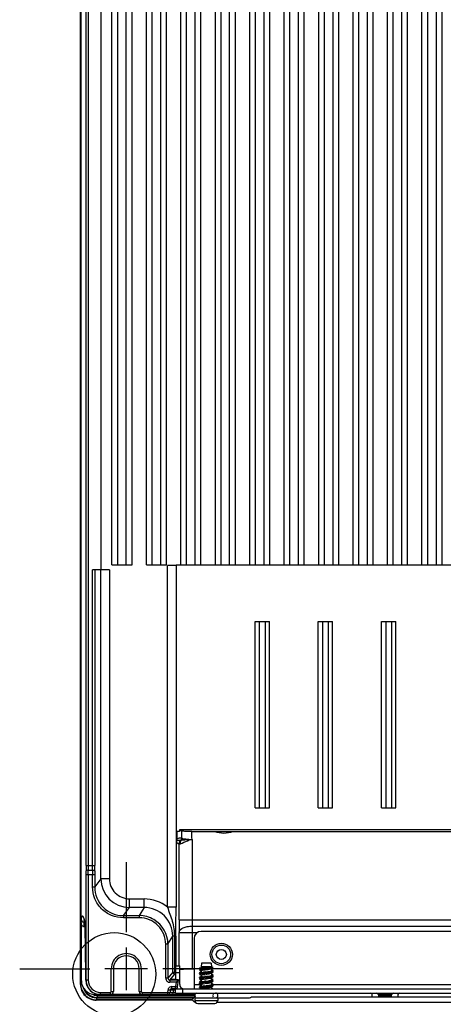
# Model space of a CAD drawing. Header units: inches. Extents: x 0 to 117, y 0 to 83.
# Tile 64 of 73: x 76.41 to 82.22, y 27.44 to 40.95. Entities that reach past the tile are written whole.
import ezdxf

# ---------------------------------------------------------------- set-up
doc = ezdxf.new("R2010")
doc.units = ezdxf.units.IN
doc.header["$LTSCALE"] = 6.431102
doc.header["$MEASUREMENT"] = 0
doc.linetypes.add('CENTER', pattern=[0.6, 0.375, -0.075, 0.075, -0.075])
doc.layers.get('0').update_dxf_attribs({"linetype": 'CONTINUOUS'})
doc.layers.add('DEFAULT_1', color=7, linetype='CENTER')

msp = doc.modelspace()

# ---------------------------------------------------------------- linework, layer by layer
at = {"color": 7, "linetype": 'CONTINUOUS'}
for p, q in [((77.242, 35.085), (77.242, 52.905)), ((77.247, 35.397), (77.247, 52.699)), ((77.252, 28.567), (77.252, 51.481)), ((77.32, 29.35), (77.32, 51.083)), ((77.349, 51.083), (77.349, 29.35)), ((77.528, 33.404), (77.528, 49.184)), ((77.675, 33.472), (77.675, 49.173)), ((77.951, 33.472), (77.951, 49.173)), ((78.148, 33.472), (78.148, 49.173)), ((78.423, 33.472), (78.423, 49.223)), ((78.62, 33.472), (78.62, 49.173)), ((78.896, 33.472), (78.896, 49.173)), ((79.093, 33.472), (79.093, 49.173)), ((79.368, 33.472), (79.368, 49.173)), ((79.565, 33.472), (79.565, 49.173)), ((79.841, 33.472), (79.841, 49.173)), ((80.037, 33.472), (80.037, 49.173)), ((80.313, 33.472), (80.313, 49.173)), ((80.51, 33.472), (80.51, 49.173)), ((80.785, 33.472), (80.785, 49.173)), ((80.982, 33.472), (80.982, 49.173)), ((81.258, 33.472), (81.258, 49.173)), ((81.455, 33.472), (81.455, 49.173)), ((81.73, 33.472), (81.73, 49.173)), ((81.927, 33.472), (81.927, 49.173)), ((82.203, 33.472), (82.203, 49.173)), ((77.754, 33.472), (77.754, 49.088)), ((77.872, 33.472), (77.872, 49.088)), ((78.226, 33.472), (78.226, 49.088)), ((78.344, 33.472), (78.344, 49.088)), ((78.699, 33.472), (78.699, 49.088)), ((78.817, 33.472), (78.817, 49.088)), ((79.171, 33.472), (79.171, 49.088)), ((79.289, 33.472), (79.289, 49.088)), ((79.644, 33.472), (79.644, 49.088)), ((79.762, 33.472), (79.762, 49.088)), ((80.116, 33.472), (80.116, 49.088)), ((80.234, 33.472), (80.234, 49.088)), ((80.589, 33.472), (80.589, 49.088)), ((80.707, 33.472), (80.707, 49.088)), ((81.061, 33.472), (81.061, 49.088)), ((81.179, 33.472), (81.179, 49.088)), ((81.533, 33.472), (81.533, 49.088)), ((81.652, 33.472), (81.652, 49.088)), ((82.006, 33.472), (82.006, 49.088)), ((82.124, 33.472), (82.124, 49.088)), ((77.247, 35.397), (77.252, 35.397)), ((77.247, 35.397), (77.247, 35.369)), ((77.247, 35.369), (77.242, 35.085)), ((77.247, 35.259), (77.252, 35.258)), ((77.247, 27.723), (77.247, 35.259)), ((77.247, 35.257), (77.247, 35.252)), ((77.242, 35.083), (77.242, 35.085)), ((77.242, 34.975), (77.244, 35.085)), ((77.242, 34.977), (77.242, 34.977)), ((77.242, 27.718), (77.242, 34.975)), ((77.64, 33.404), (77.41, 33.404)), ((77.41, 29.35), (77.41, 33.404)), ((77.439, 33.405), (77.439, 29.35)), ((77.522, 29.166), (77.522, 33.404)), ((77.64, 33.404), (77.64, 29.166)), ((77.675, 33.472), (77.951, 33.472)), ((78.148, 33.472), (78.423, 33.472)), ((78.555, 33.462), (78.436, 33.462)), ((78.436, 28.778), (78.436, 33.462)), ((78.555, 33.472), (78.554, 28.778)), ((78.555, 33.472), (83.62, 33.472)), ((79.637, 32.696), (79.834, 32.696)), ((79.637, 30.137), (79.637, 32.696)), ((79.696, 32.696), (79.696, 30.137)), ((79.775, 32.696), (79.775, 30.137)), ((79.834, 30.137), (79.834, 32.696)), ((80.503, 32.696), (80.7, 32.696)), ((80.503, 30.137), (80.503, 32.696)), ((80.562, 32.696), (80.562, 30.137)), ((80.641, 32.696), (80.641, 30.137)), ((80.7, 30.137), (80.7, 32.696)), ((81.37, 32.696), (81.566, 32.696)), ((81.37, 30.137), (81.37, 32.696)), ((81.429, 32.696), (81.429, 30.137)), ((81.507, 32.696), (81.507, 30.137)), ((81.566, 30.137), (81.566, 32.696)), ((79.637, 30.137), (79.834, 30.137)), ((80.503, 30.137), (80.7, 30.137)), ((81.37, 30.137), (81.566, 30.137)), ((78.554, 29.815), (78.554, 29.704)), ((78.603, 29.815), (78.555, 29.815)), ((78.566, 29.815), (78.566, 29.713)), ((78.566, 29.713), (78.566, 29.714)), ((78.567, 29.815), (78.567, 29.714)), ((83.53, 29.836), (78.603, 29.836)), ((78.633, 29.818), (78.603, 29.836)), ((78.603, 29.836), (78.603, 29.815)), ((78.633, 29.724), (78.633, 29.818)), ((78.77, 29.815), (79.085, 29.815)), ((78.773, 29.704), (78.775, 28.602)), ((79.085, 29.815), (79.336, 29.815)), ((79.336, 29.815), (82.366, 29.815)), ((78.559, 29.672), (78.559, 29.671)), ((78.563, 29.698), (78.564, 29.697)), ((78.598, 28.602), (78.598, 29.64)), ((78.618, 29.693), (78.621, 29.693)), ((78.621, 29.693), (78.623, 29.693)), ((77.32, 29.35), (77.439, 29.35)), ((77.439, 29.221), (77.32, 29.221)), ((77.32, 27.775), (77.32, 29.221)), ((77.35, 29.285), (77.409, 29.285)), ((77.35, 29.221), (77.35, 27.775)), ((77.409, 29.055), (77.409, 29.221)), ((77.439, 29.221), (77.439, 29.055)), ((77.522, 29.166), (77.439, 29.055)), ((77.64, 29.166), (77.522, 29.166)), ((77.409, 29.055), (77.439, 29.055)), ((77.832, 28.661), (77.916, 28.772)), ((77.916, 28.89), (78.116, 28.89)), ((77.916, 28.772), (77.916, 28.89)), ((78.116, 28.772), (77.916, 28.772)), ((78.116, 28.772), (78.049, 28.661)), ((78.116, 28.772), (78.116, 28.89)), ((78.554, 28.778), (78.436, 28.778)), ((77.832, 28.661), (78.049, 28.661)), ((77.832, 28.661), (77.832, 28.631)), ((78.049, 28.631), (77.832, 28.631)), ((78.049, 28.661), (78.049, 28.631)), ((77.254, 28.537), (77.255, 27.767)), ((77.29, 28.571), (77.29, 28.511)), ((77.29, 28.511), (77.306, 28.51)), ((77.304, 28.552), (77.304, 28.558)), ((77.304, 28.555), (77.304, 28.558)), ((77.305, 28.545), (77.305, 28.541)), ((77.305, 28.541), (77.305, 28.536)), ((77.305, 28.536), (77.305, 28.531)), ((77.305, 28.531), (77.305, 28.522)), ((77.305, 28.522), (77.306, 28.511)), ((77.317, 27.856), (77.306, 28.511)), ((77.306, 28.5), (77.306, 28.501)), ((78.598, 28.602), (84.173, 28.602)), ((78.776, 28.516), (84.074, 28.516)), ((78.776, 28.516), (78.776, 27.925)), ((78.443, 28.267), (78.509, 28.379)), ((78.552, 28.379), (78.509, 28.379)), ((78.509, 27.886), (78.509, 28.379)), ((78.531, 28.379), (78.531, 27.888)), ((78.552, 28.379), (78.552, 27.972)), ((78.599, 28.439), (78.599, 28.43)), ((78.599, 28.43), (78.849, 28.43)), ((78.599, 27.972), (78.599, 28.43)), ((83.941, 28.444), (78.9, 28.444)), ((77.872, 28.225), (77.872, 27.64)), ((78.443, 28.267), (78.413, 28.267)), ((78.413, 27.803), (78.413, 28.267)), ((78.443, 28.267), (78.443, 27.803)), ((78.801, 28.346), (78.801, 27.657)), ((78.545, 27.972), (78.604, 27.972)), ((78.545, 27.972), (78.545, 27.781)), ((78.604, 27.716), (78.604, 27.972)), ((78.904, 28.007), (78.899, 27.96)), ((78.899, 27.96), (78.899, 27.939)), ((79.04, 27.96), (78.9, 27.96)), ((79.034, 28.007), (78.904, 28.007)), ((79.034, 28.007), (79.04, 27.96)), ((79.04, 27.96), (79.04, 27.903)), ((77.317, 27.856), (77.317, 27.856)), ((77.665, 27.933), (77.579, 27.933)), ((77.695, 27.933), (77.665, 27.933)), ((77.665, 27.618), (77.665, 27.933)), ((78.049, 27.933), (77.695, 27.933)), ((77.695, 27.933), (77.695, 27.618)), ((78.078, 27.933), (78.049, 27.933)), ((78.049, 27.618), (78.049, 27.933)), ((78.164, 27.933), (78.078, 27.933)), ((78.078, 27.933), (78.078, 27.618)), ((78.509, 27.886), (78.443, 27.803)), ((78.47, 27.775), (78.537, 27.859)), ((78.545, 27.888), (78.535, 27.888)), ((78.604, 27.874), (78.545, 27.874)), ((78.608, 27.929), (78.607, 27.919)), ((78.801, 27.925), (78.776, 27.925)), ((78.878, 27.932), (78.877, 27.933)), ((78.878, 27.869), (78.877, 27.87)), ((78.882, 27.943), (78.878, 27.941)), ((78.878, 27.932), (78.883, 27.929)), ((78.878, 27.916), (78.898, 27.905)), ((78.882, 27.88), (78.878, 27.878)), ((78.878, 27.869), (78.885, 27.865)), ((78.881, 27.865), (78.878, 27.863)), ((78.878, 27.853), (78.898, 27.842)), ((78.882, 27.818), (78.878, 27.815)), ((78.893, 27.871), (78.881, 27.865)), ((78.897, 27.89), (78.882, 27.88)), ((78.897, 27.827), (78.882, 27.818)), ((78.901, 27.939), (78.889, 27.932)), ((78.89, 27.948), (78.89, 27.948)), ((78.892, 27.945), (78.9, 27.947)), ((78.892, 27.819), (78.9, 27.821)), ((78.901, 27.876), (78.893, 27.871)), ((78.899, 27.916), (78.899, 27.876)), ((78.899, 27.84), (78.899, 27.813)), ((78.9, 27.862), (78.921, 27.865)), ((78.901, 27.876), (78.903, 27.877)), ((78.903, 27.877), (78.907, 27.879)), ((78.905, 27.932), (78.928, 27.935)), ((78.921, 27.871), (78.959, 27.876)), ((78.921, 27.865), (78.96, 27.87)), ((78.924, 27.851), (78.943, 27.854)), ((78.927, 27.82), (78.947, 27.823)), ((78.928, 27.935), (78.968, 27.939)), ((78.929, 27.915), (78.949, 27.918)), ((79.061, 27.948), (78.94, 27.948)), ((78.959, 27.876), (78.973, 27.877)), ((78.96, 27.919), (78.971, 27.921)), ((78.96, 27.87), (78.973, 27.871)), ((78.961, 27.933), (78.974, 27.934)), ((78.961, 27.888), (78.972, 27.89)), ((78.965, 27.857), (78.976, 27.859)), ((78.968, 27.939), (78.981, 27.941)), ((78.974, 27.934), (79.012, 27.938)), ((78.976, 27.859), (78.997, 27.862)), ((79.035, 27.87), (79.038, 27.871)), ((79.038, 27.934), (79.048, 27.94)), ((79.046, 27.903), (79.038, 27.908)), ((79.038, 27.871), (79.048, 27.877)), ((79.045, 27.84), (79.038, 27.845)), ((79.04, 27.871), (79.04, 27.842)), ((79.049, 27.917), (79.042, 27.921)), ((79.049, 27.854), (79.042, 27.858)), ((79.06, 27.831), (79.045, 27.84)), ((79.06, 27.894), (79.046, 27.903)), ((79.047, 27.902), (79.053, 27.904)), ((79.048, 27.94), (79.06, 27.948)), ((79.048, 27.877), (79.06, 27.885)), ((79.06, 27.91), (79.049, 27.917)), ((79.06, 27.847), (79.049, 27.854)), ((79.053, 27.904), (79.058, 27.905)), ((79.055, 27.897), (79.06, 27.9)), ((79.056, 27.835), (79.06, 27.837)), ((79.056, 27.819), (79.06, 27.822)), ((79.059, 27.947), (79.06, 27.948)), ((79.059, 27.821), (79.06, 27.822)), ((79.06, 27.948), (79.061, 27.948)), ((79.062, 27.893), (79.06, 27.894)), ((79.062, 27.846), (79.06, 27.847)), ((79.06, 27.822), (79.061, 27.822)), ((79.062, 27.902), (79.062, 27.908)), ((79.062, 27.886), (79.062, 27.892)), ((79.062, 27.839), (79.062, 27.845)), ((79.062, 27.823), (79.062, 27.829)), ((77.247, 27.723), (77.242, 27.718)), ((77.247, 27.723), (77.261, 27.723)), ((77.318, 27.795), (77.317, 27.804)), ((77.318, 27.785), (77.318, 27.795)), ((77.318, 27.775), (77.318, 27.785)), ((77.318, 27.765), (77.318, 27.765)), ((77.318, 27.764), (77.318, 27.764)), ((77.318, 27.763), (77.318, 27.763)), ((77.318, 27.761), (77.318, 27.762)), ((77.318, 27.76), (77.318, 27.761)), ((77.35, 27.775), (77.32, 27.775)), ((78.443, 27.803), (78.413, 27.803)), ((78.588, 27.775), (78.47, 27.775)), ((78.47, 27.775), (78.47, 27.746)), ((78.554, 27.746), (78.47, 27.746)), ((78.493, 27.687), (78.547, 27.687)), ((78.493, 27.687), (78.493, 27.657)), ((78.497, 27.782), (78.497, 27.79)), ((78.517, 27.79), (78.545, 27.79)), ((78.517, 27.781), (78.517, 27.79)), ((78.569, 27.781), (78.517, 27.781)), ((78.554, 27.746), (78.547, 27.687)), ((78.547, 27.687), (78.575, 27.683)), ((78.547, 27.657), (78.547, 27.687)), ((78.559, 27.75), (78.554, 27.746)), ((78.576, 27.683), (78.588, 27.775)), ((78.588, 27.781), (78.588, 27.775)), ((78.801, 27.716), (78.897, 27.716)), ((78.877, 27.799), (78.878, 27.8)), ((78.877, 27.798), (78.877, 27.799)), ((78.877, 27.751), (78.877, 27.752)), ((78.877, 27.752), (78.878, 27.752)), ((78.878, 27.727), (78.877, 27.728)), ((78.878, 27.68), (78.877, 27.681)), ((78.878, 27.806), (78.885, 27.802)), ((78.882, 27.802), (78.878, 27.8)), ((78.878, 27.79), (78.898, 27.779)), ((78.891, 27.76), (78.878, 27.752)), ((78.882, 27.739), (78.878, 27.737)), ((78.878, 27.727), (78.898, 27.716)), ((78.882, 27.692), (78.878, 27.689)), ((78.889, 27.68), (78.878, 27.674)), ((78.893, 27.809), (78.882, 27.802)), ((78.893, 27.746), (78.882, 27.739)), ((78.897, 27.701), (78.882, 27.692)), ((78.901, 27.687), (78.889, 27.68)), ((78.89, 27.756), (78.898, 27.757)), ((78.895, 27.762), (78.891, 27.76)), ((78.901, 27.813), (78.893, 27.809)), ((78.901, 27.75), (78.893, 27.746)), ((78.899, 27.777), (78.899, 27.75)), ((78.899, 27.714), (78.899, 27.687)), ((78.901, 27.75), (78.904, 27.752)), ((78.901, 27.687), (78.903, 27.688)), ((78.903, 27.783), (78.908, 27.784)), ((78.903, 27.688), (78.908, 27.69)), ((78.904, 27.743), (78.926, 27.746)), ((78.904, 27.737), (78.926, 27.74)), ((78.906, 27.8), (78.929, 27.803)), ((78.907, 27.806), (78.929, 27.809)), ((78.924, 27.757), (78.943, 27.76)), ((78.926, 27.746), (78.965, 27.75)), ((78.928, 27.725), (78.948, 27.729)), ((78.929, 27.809), (78.969, 27.814)), ((78.94, 27.791), (78.962, 27.794)), ((78.94, 27.696), (78.962, 27.7)), ((78.955, 27.806), (78.968, 27.808)), ((78.96, 27.687), (78.974, 27.688)), ((78.962, 27.794), (78.973, 27.795)), ((78.962, 27.7), (78.973, 27.701)), ((78.963, 27.681), (78.976, 27.682)), ((78.964, 27.763), (78.975, 27.764)), ((78.965, 27.75), (78.978, 27.752)), ((78.965, 27.744), (78.979, 27.746)), ((78.975, 27.764), (78.997, 27.768)), ((79.036, 27.681), (79.038, 27.682)), ((79.037, 27.745), (79.038, 27.745)), ((79.045, 27.777), (79.038, 27.782)), ((79.038, 27.745), (79.041, 27.747)), ((79.038, 27.682), (79.047, 27.687)), ((79.04, 27.808), (79.04, 27.779)), ((79.04, 27.745), (79.04, 27.719)), ((79.04, 27.717), (79.062, 27.704)), ((79.04, 27.716), (79.04, 27.717)), ((79.04, 27.682), (79.04, 27.656)), ((79.041, 27.747), (79.056, 27.756)), ((79.049, 27.791), (79.042, 27.795)), ((79.049, 27.728), (79.042, 27.732)), ((79.06, 27.768), (79.045, 27.777)), ((79.06, 27.705), (79.046, 27.714)), ((79.047, 27.713), (79.053, 27.715)), ((79.06, 27.784), (79.049, 27.791)), ((79.06, 27.721), (79.049, 27.728)), ((79.054, 27.772), (79.059, 27.774)), ((79.054, 27.709), (79.058, 27.71)), ((79.056, 27.772), (79.06, 27.774)), ((79.056, 27.756), (79.06, 27.759)), ((79.057, 27.709), (79.06, 27.711)), ((79.057, 27.694), (79.06, 27.696)), ((79.058, 27.758), (79.06, 27.759)), ((79.058, 27.71), (79.06, 27.711)), ((79.059, 27.774), (79.06, 27.774)), ((79.06, 27.774), (79.062, 27.775)), ((79.062, 27.704), (79.06, 27.705)), ((79.061, 27.765), (79.062, 27.766)), ((79.061, 27.718), (79.062, 27.718)), ((79.062, 27.76), (79.062, 27.766)), ((79.062, 27.713), (79.062, 27.719)), ((79.062, 27.716), (83.778, 27.716)), ((79.062, 27.703), (79.062, 27.704)), ((79.062, 27.697), (79.062, 27.703)), ((77.515, 27.578), (77.444, 27.578)), ((77.472, 27.567), (78.81, 27.567)), ((77.472, 27.567), (77.472, 27.539)), ((77.476, 27.578), (77.476, 27.571)), ((78.81, 27.571), (77.476, 27.571)), ((77.517, 27.608), (77.655, 27.608)), ((77.517, 27.578), (77.517, 27.608)), ((78.81, 27.578), (77.517, 27.578)), ((77.655, 27.578), (77.655, 27.608)), ((77.665, 27.618), (77.695, 27.618)), ((78.049, 27.618), (78.078, 27.618)), ((78.088, 27.608), (78.443, 27.608)), ((78.088, 27.608), (78.088, 27.578)), ((78.443, 27.608), (78.444, 27.637)), ((78.443, 27.608), (78.472, 27.607)), ((78.443, 27.578), (78.443, 27.608)), ((78.474, 27.638), (78.444, 27.639)), ((78.474, 27.638), (78.473, 27.607)), ((78.488, 27.638), (78.474, 27.638)), ((78.547, 27.657), (78.493, 27.657)), ((78.513, 27.645), (78.513, 27.607)), ((78.54, 27.638), (78.513, 27.638)), ((78.513, 27.607), (78.545, 27.607)), ((78.545, 27.598), (78.545, 27.657)), ((78.545, 27.598), (84.293, 27.598)), ((78.549, 27.657), (84.282, 27.657)), ((78.644, 27.657), (78.644, 27.598)), ((78.878, 27.664), (78.877, 27.665)), ((78.878, 27.664), (78.886, 27.659)), ((78.902, 27.674), (78.924, 27.677)), ((78.968, 27.669), (78.979, 27.67)), ((79.597, 27.547), (83.242, 27.547)), ((81.504, 27.578), (81.335, 27.578)), ((81.504, 27.571), (81.335, 27.571)), ((81.335, 27.567), (81.504, 27.567)), ((77.463, 27.506), (77.458, 27.501)), ((78.782, 27.501), (77.458, 27.501)), ((77.463, 27.534), (78.79, 27.534)), ((77.463, 27.534), (77.463, 27.506)), ((78.782, 27.506), (77.463, 27.506)), ((78.795, 27.539), (77.472, 27.539)), ((78.812, 27.535), (79.561, 27.535)), ((78.812, 27.535), (78.812, 27.496)), ((78.812, 27.496), (79.127, 27.496)), ((78.817, 27.476), (78.817, 27.476)), ((78.851, 27.456), (79.088, 27.456)), ((79.122, 27.476), (83.717, 27.476)), ((79.127, 27.535), (79.127, 27.496))]:
    msp.add_line(p, q, dxfattribs=at)
for points in [[(77.247, 35.258), (77.247, 35.258), (77.247, 35.258), (77.247, 35.259), (77.247, 35.259), (77.247, 35.259), (77.247, 35.259), (77.247, 35.259), (77.247, 35.259)], [(78.736, 29.704), (78.736, 29.704), (78.737, 29.703), (78.737, 29.703), (78.737, 29.703), (78.737, 29.702), (78.736, 29.702), (78.736, 29.701), (78.736, 29.701), (78.736, 29.701)], [(78.564, 29.697), (78.564, 29.697), (78.564, 29.697), (78.564, 29.697), (78.564, 29.697), (78.564, 29.697), (78.564, 29.697)], [(78.564, 29.697), (78.564, 29.697), (78.564, 29.697)], [(77.288, 28.629), (77.286, 28.631), (77.287, 28.63)], [(77.287, 28.63), (77.288, 28.626), (77.29, 28.62), (77.292, 28.614), (77.294, 28.605), (77.297, 28.594), (77.299, 28.58), (77.302, 28.564), (77.303, 28.558)], [(77.304, 28.552), (77.304, 28.552), (77.304, 28.551), (77.304, 28.55), (77.304, 28.549), (77.304, 28.548), (77.304, 28.546), (77.305, 28.545)], [(79.038, 27.808), (79.049, 27.815), (79.056, 27.819)], [(79.06, 27.658), (79.049, 27.665), (79.041, 27.669)]]:
    msp.add_lwpolyline(points, dxfattribs=at)
for centre, radius in [((77.707, 27.858), 0.569), ((79.175, 28.129), 0.152), ((79.175, 28.129), 0.128), ((79.175, 28.129), 0.0689)]:
    msp.add_circle(centre, radius, dxfattribs=at)
for centre, radius, start, end in [((78.762, 37.112), 7.407, 269.799, 270.0801), ((79.21, 30.157), 0.364, 249.8439, 290.1561), ((78.638, 29.671), 0.0787, 160.1824, 179.8993), ((84.157, 29.347), 6.837, 179.9789, 180.6201), ((82.284, 29.348), 4.934, 179.9816, 180.7297), ((72.805, 29.348), 4.605, 359.2182, 0.0197), ((71.051, 29.347), 6.388, 359.336, 0.0221), ((72.559, 29.222), 4.762, 359.9846, 0.6144), ((70.143, 29.223), 7.207, 359.9873, 0.4994), ((84.135, 29.223), 6.726, 179.4648, 180.0137), ((81.883, 29.222), 4.444, 179.3417, 180.0165), ((77.916, 29.166), 0.394, 180.0083, 269.9856), ((77.916, 29.166), 0.275, 179.978, 269.9979), ((77.832, 29.054), 0.393, 179.9748, 270.0076), ((78.116, 28.379), 0.393, 359.9557, 90.0085), ((78.049, 28.267), 0.364, 359.9721, 89.9967), ((77.293, 28.551), 0.0409, 200.2085, 215.0106), ((77.291, 28.549), 0.0389, 245.5353, 253.0308), ((77.291, 28.61), 0.0391, 257.9966, 268.4237), ((78.049, 28.267), 0.394, 359.9933, 59.3488), ((95.235, 28.6), 16.637, 179.9946, 180.5561), ((83.181, 28.6), 4.406, 179.9755, 181.0914), ((78.9, 28.346), 0.0984, 90, 180), ((77.872, 27.933), 0.207, 359.9988, 179.9999), ((77.872, 27.933), 0.177, 0, 180), ((72.647, 27.778), 4.671, 0.3196, 0.9583), ((78.537, 27.886), 0.0276, 180.02, 269.9834), ((78.503, 28.483), 0.596, 272.6265, 273.0343), ((78.564, 27.888), 0.0332, 180.7525, 189.2988), ((78.626, 27.951), 0.0279, 225.8121, 230.8477), ((78.776, 21.226), 6.699, 90.0001, 90.161), ((78.963, 27.543), 0.393, 98.483, 99.4477), ((78.974, 27.411), 0.463, 97.9649, 99.1906), ((79.022, 27.071), 0.807, 97.1974, 97.9913), ((78.985, 27.489), 0.337, 100.0021, 101.4516), ((78.995, 27.5), 0.389, 99.7098, 101.0028), ((79.003, 27.517), 0.436, 99.5731, 100.7081), ((79.157, 26.038), 1.905, 96.2803, 97.0167), ((79.042, 27.225), 0.668, 98.8809, 99.7242), ((79.05, 27.245), 0.712, 98.8246, 99.5894), ((79.123, 26.709), 1.19, 98.3848, 98.8951), ((79.259, 25.775), 2.103, 98.036, 98.632), ((79.371, 24.963), 2.892, 98.0094, 98.4484), ((79.517, 22.805), 5.157, 96.1881, 96.3321), ((79.277, 25.706), 2.236, 98.152, 98.4373), ((79.298, 25.528), 2.384, 98.1265, 98.3919), ((78.505, 31.122), 3.328, 278.012, 278.3933), ((78.618, 30.427), 2.531, 278.0193, 278.5251), ((78.622, 30.371), 2.506, 278.0099, 278.5092), ((78.855, 28.84), 0.926, 278.5762, 279.2198), ((78.961, 28.429), 0.487, 278.1972, 278.8073), ((78.982, 28.297), 0.354, 278.8044, 279.5428), ((77.463, 27.723), 0.217, 180.0059, 269.9941), ((77.445, 27.768), 0.189, 180.0915, 269.951), ((77.548, 27.776), 0.23, 180.2336, 182.6843), ((77.516, 27.775), 0.198, 184.392, 201.4215), ((77.517, 27.775), 0.196, 180.0128, 186.0351), ((77.519, 27.775), 0.198, 186.028, 197.9504), ((77.517, 27.775), 0.197, 198.015, 251.993), ((77.515, 27.775), 0.197, 201.4778, 270.0007), ((77.517, 27.775), 0.167, 180.0034, 270.0157), ((78.47, 27.803), 0.0571, 179.9877, 269.9959), ((78.47, 27.803), 0.0275, 179.9134, 270.0654), ((78.547, 27.687), 0.0295, 270, 352.5), ((78.569, 26.996), 0.786, 89.7483, 90.002), ((78.663, 27.716), 0.0591, 180, 262.479), ((78.963, 27.421), 0.389, 98.2763, 99.672), ((78.965, 27.4), 0.405, 98.3453, 99.4461), ((78.961, 27.369), 0.378, 98.6931, 99.4692), ((78.962, 27.358), 0.383, 98.6264, 99.4666), ((78.975, 27.215), 0.471, 97.966, 99.1805), ((79.022, 26.885), 0.804, 97.1873, 97.9907), ((79.089, 26.352), 1.341, 96.6695, 97.1971), ((78.999, 27.289), 0.411, 99.5728, 100.8316), ((79.183, 25.619), 2.137, 96.232, 96.919), ((79.218, 25.38), 2.441, 96.1939, 96.8038), ((79.049, 27.091), 0.708, 98.844, 99.6444), ((79.052, 26.979), 0.726, 98.8098, 99.5987), ((79.298, 24.547), 3.158, 96.1513, 96.6373), ((79.24, 25.051), 2.645, 96.3137, 96.5984), ((79.249, 25.745), 2.038, 98.0216, 98.6294), ((79.404, 24.65), 3.113, 98.0219, 98.4303), ((79.582, 21.961), 5.754, 96.1817, 96.3168), ((79.702, 20.925), 6.859, 96.1699, 96.2836), ((78.558, 30.65), 2.947, 278.0238, 278.4543), ((78.655, 30.05), 2.277, 278.0317, 278.5835), ((78.66, 29.921), 2.241, 278.0156, 278.5778), ((78.592, 31.252), 3.59, 276.1384, 276.5632), ((77.463, 27.723), 0.189, 195.8324, 270.0044), ((77.472, 27.733), 0.167, 252.0732, 269.9426), ((77.476, 27.737), 0.167, 258.0169, 263.9681), ((77.518, 27.777), 0.198, 252.0626, 269.9391), ((77.476, 27.735), 0.165, 263.9625, 269.9863), ((77.655, 27.618), 0.0394, 270, 360), ((77.655, 27.618), 0.00984, 269.9965, 0.0083), ((78.088, 27.618), 0.0394, 180, 270), ((78.088, 27.618), 0.00984, 179.9854, 270.0146), ((78.443, 27.608), 0.0295, 270, 358.5), ((78.5, 27.636), 0.0564, 169.2745, 178.508), ((78.493, 27.637), 0.0197, 89.7817, 178.5), ((78.483, 28.977), 1.37, 270.1641, 271.2267), ((78.481, 25.33), 2.308, 89.2044, 89.8315), ((78.12, 28.302), 0.786, 302.3115, 302.6531), ((78.817, 27.511), 0.0354, 90, 270), ((78.841, 27.566), 0.0315, 90, 220), ((78.958, 27.317), 0.36, 98.8748, 99.4753), ((79.108, 26.192), 1.496, 96.592, 97.0666), ((79.025, 27.108), 0.563, 99.1161, 100.0765), ((79.093, 26.691), 0.986, 98.5366, 99.133), ((79.34, 25.026), 2.669, 98.0254, 98.4925), ((78.662, 29.883), 2.236, 278.1471, 278.4243), ((78.82, 28.813), 1.154, 278.4198, 278.9386), ((79.092, 27.566), 0.0337, 180.0476, 189.3895), ((79.091, 27.567), 0.0324, 152.0557, 158.4579), ((79.089, 27.568), 0.0306, 132.322, 152.0277), ((79.097, 27.566), 0.0315, 300, 90), ((81.2, 27.566), 0.0437, 352.7824, 7.2176), ((81.304, 27.566), 0.0315, 321.2457, 90), ((81.535, 27.566), 0.0315, 90, 218.7543), ((78.851, 27.496), 0.0394, 180, 270), ((79.087, 27.496), 0.0394, 270, 360)]:
    msp.add_arc(centre, radius, start, end, dxfattribs=at)
for points in [[(77.252, 35.36), (77.249, 35.362), (77.247, 35.365), (77.247, 35.369)], [(78.555, 29.704), (78.557, 29.701), (78.56, 29.699), (78.563, 29.698)], [(78.566, 29.713), (78.566, 29.708), (78.565, 29.702), (78.562, 29.698)], [(78.567, 29.714), (78.567, 29.709), (78.566, 29.702), (78.563, 29.698)], [(78.566, 29.714), (78.566, 29.708), (78.566, 29.702), (78.563, 29.698)], [(78.631, 29.726), (78.61, 29.723), (78.588, 29.719), (78.567, 29.714)], [(78.631, 29.726), (78.631, 29.714), (78.626, 29.702), (78.618, 29.693)], [(78.633, 29.724), (78.633, 29.713), (78.628, 29.701), (78.621, 29.693)], [(78.633, 29.722), (78.633, 29.712), (78.63, 29.701), (78.623, 29.693)], [(78.773, 29.704), (78.771, 29.741), (78.772, 29.778), (78.77, 29.815)], [(78.559, 29.672), (78.559, 29.68), (78.559, 29.69), (78.565, 29.696)], [(78.564, 29.697), (78.582, 29.694), (78.6, 29.693), (78.618, 29.693)], [(78.598, 29.64), (78.598, 29.659), (78.606, 29.679), (78.618, 29.693)], [(78.615, 29.646), (78.612, 29.662), (78.615, 29.68), (78.623, 29.693)], [(78.436, 28.778), (78.348, 28.849), (78.229, 28.89), (78.116, 28.89)], [(77.257, 28.633), (77.255, 28.625), (77.253, 28.618), (77.252, 28.61)], [(77.292, 28.619), (77.29, 28.625), (77.289, 28.632), (77.286, 28.638)], [(78.25, 28.606), (78.19, 28.641), (78.118, 28.661), (78.049, 28.661)], [(77.275, 28.514), (77.269, 28.517), (77.263, 28.522), (77.259, 28.527)], [(77.29, 28.511), (77.286, 28.511), (77.283, 28.511), (77.28, 28.512)], [(77.29, 28.571), (77.292, 28.579), (77.294, 28.587), (77.296, 28.595)], [(78.545, 27.862), (78.538, 27.866), (78.533, 27.874), (78.531, 27.883)], [(78.899, 27.925), (78.907, 27.926), (78.915, 27.927), (78.924, 27.928)], [(78.906, 27.815), (78.91, 27.817), (78.914, 27.818), (78.919, 27.819)], [(78.907, 27.879), (78.912, 27.88), (78.916, 27.881), (78.921, 27.882)], [(79.012, 27.938), (79.021, 27.94), (79.031, 27.941), (79.04, 27.942)], [(78.469, 27.68), (78.457, 27.673), (78.448, 27.66), (78.445, 27.646)], [(78.493, 27.687), (78.485, 27.687), (78.476, 27.684), (78.469, 27.68)], [(78.908, 27.69), (78.912, 27.691), (78.917, 27.692), (78.922, 27.693)], [(77.3, 27.646), (77.316, 27.613), (77.344, 27.583), (77.376, 27.565)], [(77.376, 27.565), (77.405, 27.548), (77.439, 27.539), (77.472, 27.539)], [(79.069, 27.542), (79.064, 27.547), (79.06, 27.554), (79.059, 27.561)], [(79.069, 27.591), (79.071, 27.593), (79.074, 27.595), (79.078, 27.596)], [(79.122, 27.547), (79.119, 27.542), (79.114, 27.537), (79.108, 27.535)], [(79.116, 27.594), (79.118, 27.592), (79.12, 27.589), (79.122, 27.586)], [(79.56, 27.535), (79.571, 27.535), (79.58, 27.543), (79.589, 27.546)], [(81.239, 27.547), (81.242, 27.551), (81.243, 27.556), (81.244, 27.561)], [(81.595, 27.566), (81.595, 27.56), (81.596, 27.553), (81.6, 27.547)]]:
    msp.add_open_spline(points, degree=3, dxfattribs=at)
for points, knots in [([(77.248, 35.267), (77.248, 35.265), (77.247, 35.263), (77.247, 35.261), (77.247, 35.259)], [0, 0, 0, 0, 0.502055, 1, 1, 1, 1]), ([(77.252, 35.272), (77.251, 35.272), (77.25, 35.27), (77.249, 35.268), (77.248, 35.267)], [0, 0, 0, 0, 0.499239, 1, 1, 1, 1]), ([(78.566, 29.713), (78.565, 29.713), (78.56, 29.71), (78.556, 29.707), (78.555, 29.704)], [0, 0, 0, 0, 0.319907, 1, 1, 1, 1]), ([(78.736, 29.701), (78.735, 29.707), (78.718, 29.703), (78.707, 29.699), (78.693, 29.701), (78.679, 29.698), (78.655, 29.696), (78.636, 29.695), (78.623, 29.693)], [0, 0, 0, 0, 0.177103, 0.266403, 0.351317, 0.510449, 0.652892, 1, 1, 1, 1]), ([(78.631, 29.726), (78.631, 29.726), (78.632, 29.725), (78.632, 29.724), (78.633, 29.724)], [0, 0, 0, 0, 0.305826, 1, 1, 1, 1]), ([(78.77, 29.815), (78.753, 29.815), (78.721, 29.816), (78.679, 29.815), (78.651, 29.818), (78.636, 29.816), (78.633, 29.818)], [0, 0, 0, 0, 0.374729, 0.694828, 0.913809, 1, 1, 1, 1]), ([(78.633, 29.722), (78.633, 29.722), (78.633, 29.723), (78.633, 29.723), (78.633, 29.724)], [0, 0, 0, 0, 0.479598, 1, 1, 1, 1]), ([(78.633, 29.722), (78.636, 29.719), (78.648, 29.717), (78.669, 29.712), (78.694, 29.711), (78.717, 29.706), (78.731, 29.708), (78.736, 29.704)], [0, 0, 0, 0, 0.111502, 0.328005, 0.633697, 0.811656, 1, 1, 1, 1]), ([(78.559, 29.67), (78.562, 29.666), (78.573, 29.654), (78.587, 29.645), (78.598, 29.64)], [0, 0, 0, 0, 0.294915, 1, 1, 1, 1]), ([(78.598, 29.64), (78.599, 29.639), (78.605, 29.643), (78.611, 29.645), (78.615, 29.646)], [0, 0, 0, 0, 0.27021, 1, 1, 1, 1]), ([(78.615, 29.646), (78.622, 29.65), (78.663, 29.667), (78.705, 29.682), (78.736, 29.701)], [0, 0, 0, 0, 0.181098, 1, 1, 1, 1]), ([(77.35, 29.285), (77.346, 29.285), (77.336, 29.285), (77.321, 29.281), (77.32, 29.273)], [0, 0, 0, 0, 0.342307, 1, 1, 1, 1]), ([(77.409, 29.285), (77.413, 29.285), (77.423, 29.285), (77.439, 29.281), (77.439, 29.273)], [0, 0, 0, 0, 0.341986, 1, 1, 1, 1]), ([(77.832, 28.631), (77.777, 28.632), (77.666, 28.653), (77.525, 28.748), (77.431, 28.888), (77.409, 29), (77.409, 29.055)], [0, 0, 0, 0, 0.250005, 0.500003, 0.749998, 1, 1, 1, 1]), ([(78.436, 28.778), (78.458, 28.713), (78.509, 28.585), (78.531, 28.447), (78.531, 28.379)], [0, 0, 0, 0, 0.500059, 1, 1, 1, 1]), ([(78.552, 28.379), (78.552, 28.412), (78.553, 28.546), (78.554, 28.679), (78.554, 28.778)], [0, 0, 0, 0, 0.253731, 1, 1, 1, 1]), ([(77.286, 28.638), (77.284, 28.646), (77.27, 28.671), (77.26, 28.642), (77.257, 28.633)], [0, 0, 0, 0, 0.453272, 1, 1, 1, 1]), ([(77.252, 28.61), (77.252, 28.602), (77.258, 28.583), (77.274, 28.574), (77.283, 28.572)], [0, 0, 0, 0, 0.498497, 1, 1, 1, 1]), ([(77.252, 28.567), (77.252, 28.564), (77.252, 28.553), (77.253, 28.543), (77.254, 28.537)], [0, 0, 0, 0, 0.352622, 1, 1, 1, 1]), ([(77.304, 28.558), (77.303, 28.564), (77.299, 28.584), (77.296, 28.604), (77.292, 28.619)], [0, 0, 0, 0, 0.291747, 1, 1, 1, 1]), ([(77.306, 28.501), (77.306, 28.507), (77.305, 28.525), (77.305, 28.543), (77.304, 28.555)], [0, 0, 0, 0, 0.343023, 1, 1, 1, 1]), ([(78.599, 28.439), (78.6, 28.464), (78.648, 28.496), (78.71, 28.512), (78.753, 28.516), (78.776, 28.516)], [0, 0, 0, 0, 0.374024, 0.667652, 1, 1, 1, 1]), ([(78.509, 27.886), (78.511, 27.888), (78.519, 27.886), (78.526, 27.887), (78.531, 27.888)], [0, 0, 0, 0, 0.273905, 1, 1, 1, 1]), ([(78.537, 27.859), (78.537, 27.859), (78.541, 27.859), (78.543, 27.86), (78.545, 27.86)], [0, 0, 0, 0, 0.279921, 1, 1, 1, 1]), ([(78.757, 27.925), (78.741, 27.925), (78.691, 27.924), (78.642, 27.924), (78.609, 27.922)], [0, 0, 0, 0, 0.325003, 1, 1, 1, 1]), ([(78.878, 27.916), (78.877, 27.917), (78.875, 27.92), (78.888, 27.923), (78.893, 27.924), (78.899, 27.925)], [0, 0, 0, 0, 0.104515, 0.377861, 1, 1, 1, 1]), ([(78.877, 27.94), (78.877, 27.94), (78.877, 27.94), (78.877, 27.941), (78.877, 27.941)], [0, 0, 0, 0, 0.436944, 1, 1, 1, 1]), ([(78.877, 27.934), (78.877, 27.936), (78.887, 27.938), (78.893, 27.94), (78.899, 27.941)], [0, 0, 0, 0, 0.285655, 1, 1, 1, 1]), ([(78.877, 27.877), (78.877, 27.877), (78.877, 27.878), (78.878, 27.878), (78.878, 27.878)], [0, 0, 0, 0, 0.41955, 1, 1, 1, 1]), ([(78.877, 27.871), (78.877, 27.873), (78.887, 27.875), (78.893, 27.877), (78.899, 27.878)], [0, 0, 0, 0, 0.28557, 1, 1, 1, 1]), ([(78.877, 27.87), (78.877, 27.87), (78.877, 27.87), (78.877, 27.87), (78.877, 27.871)], [0, 0, 0, 0, 0.545154, 1, 1, 1, 1]), ([(78.877, 27.861), (78.877, 27.861), (78.877, 27.862), (78.877, 27.862), (78.878, 27.862)], [0, 0, 0, 0, 0.432176, 1, 1, 1, 1]), ([(78.877, 27.855), (78.877, 27.857), (78.888, 27.86), (78.895, 27.861), (78.9, 27.862)], [0, 0, 0, 0, 0.284425, 1, 1, 1, 1]), ([(78.878, 27.853), (78.878, 27.853), (78.877, 27.854), (78.877, 27.855), (78.877, 27.855)], [0, 0, 0, 0, 0.599215, 1, 1, 1, 1]), ([(78.877, 27.814), (78.877, 27.814), (78.877, 27.814), (78.877, 27.815), (78.878, 27.815)], [0, 0, 0, 0, 0.427964, 1, 1, 1, 1]), ([(78.877, 27.808), (78.877, 27.81), (78.888, 27.812), (78.894, 27.814), (78.9, 27.815)], [0, 0, 0, 0, 0.284838, 1, 1, 1, 1]), ([(78.878, 27.941), (78.879, 27.942), (78.883, 27.944), (78.888, 27.945), (78.892, 27.945)], [0, 0, 0, 0, 0.164516, 1, 1, 1, 1]), ([(78.878, 27.926), (78.879, 27.926), (78.886, 27.929), (78.893, 27.93), (78.899, 27.931)], [0, 0, 0, 0, 0.152864, 1, 1, 1, 1]), ([(78.878, 27.878), (78.879, 27.879), (78.884, 27.881), (78.89, 27.882), (78.894, 27.883)], [0, 0, 0, 0, 0.159506, 1, 1, 1, 1]), ([(78.878, 27.863), (78.879, 27.863), (78.886, 27.866), (78.894, 27.867), (78.9, 27.868)], [0, 0, 0, 0, 0.1506, 1, 1, 1, 1]), ([(78.878, 27.815), (78.879, 27.816), (78.883, 27.818), (78.888, 27.819), (78.892, 27.819)], [0, 0, 0, 0, 0.16452, 1, 1, 1, 1]), ([(78.899, 27.905), (78.899, 27.908), (78.913, 27.911), (78.921, 27.913), (78.929, 27.915)], [0, 0, 0, 0, 0.291621, 1, 1, 1, 1]), ([(78.9, 27.903), (78.9, 27.904), (78.899, 27.904), (78.899, 27.905), (78.899, 27.905)], [0, 0, 0, 0, 0.560067, 1, 1, 1, 1]), ([(78.899, 27.873), (78.899, 27.873), (78.899, 27.873), (78.899, 27.874), (78.899, 27.874)], [0, 0, 0, 0, 0.544022, 1, 1, 1, 1]), ([(78.899, 27.843), (78.899, 27.844), (78.901, 27.845), (78.903, 27.846), (78.904, 27.846)], [0, 0, 0, 0, 0.384118, 1, 1, 1, 1]), ([(78.901, 27.939), (78.902, 27.94), (78.909, 27.943), (78.916, 27.944), (78.922, 27.945)], [0, 0, 0, 0, 0.15952, 1, 1, 1, 1]), ([(78.901, 27.813), (78.901, 27.814), (78.903, 27.814), (78.905, 27.815), (78.906, 27.815)], [0, 0, 0, 0, 0.435877, 1, 1, 1, 1]), ([(78.904, 27.846), (78.906, 27.846), (78.912, 27.848), (78.919, 27.85), (78.924, 27.851)], [0, 0, 0, 0, 0.191227, 1, 1, 1, 1]), ([(78.968, 27.808), (78.975, 27.808), (78.999, 27.811), (79.023, 27.813), (79.04, 27.816)], [0, 0, 0, 0, 0.281158, 1, 1, 1, 1]), ([(78.969, 27.814), (78.976, 27.814), (78.999, 27.817), (79.023, 27.819), (79.04, 27.822)], [0, 0, 0, 0, 0.281378, 1, 1, 1, 1]), ([(78.973, 27.877), (78.979, 27.878), (79.002, 27.88), (79.024, 27.883), (79.04, 27.885)], [0, 0, 0, 0, 0.282241, 1, 1, 1, 1]), ([(78.973, 27.871), (78.98, 27.872), (79.002, 27.874), (79.024, 27.877), (79.04, 27.879)], [0, 0, 0, 0, 0.282318, 1, 1, 1, 1]), ([(78.981, 27.941), (78.986, 27.941), (79.002, 27.943), (79.019, 27.945), (79.031, 27.947)], [0, 0, 0, 0, 0.272128, 1, 1, 1, 1]), ([(78.991, 27.83), (79.001, 27.831), (79.017, 27.835), (79.035, 27.837), (79.039, 27.841)], [0, 0, 0, 0, 0.655086, 1, 1, 1, 1]), ([(78.993, 27.893), (79.004, 27.895), (79.018, 27.898), (79.036, 27.9), (79.039, 27.904)], [0, 0, 0, 0, 0.668247, 1, 1, 1, 1]), ([(78.997, 27.862), (79.001, 27.863), (79.014, 27.865), (79.027, 27.867), (79.035, 27.87)], [0, 0, 0, 0, 0.32015, 1, 1, 1, 1]), ([(79.004, 27.926), (79.007, 27.926), (79.017, 27.928), (79.027, 27.93), (79.034, 27.932)], [0, 0, 0, 0, 0.310086, 1, 1, 1, 1]), ([(79.034, 27.932), (79.034, 27.933), (79.036, 27.933), (79.037, 27.934), (79.038, 27.934)], [0, 0, 0, 0, 0.556118, 1, 1, 1, 1]), ([(79.039, 27.904), (79.04, 27.904), (79.04, 27.905), (79.04, 27.905), (79.04, 27.905)], [0, 0, 0, 0, 0.534303, 1, 1, 1, 1]), ([(79.039, 27.841), (79.039, 27.841), (79.04, 27.841), (79.04, 27.842), (79.04, 27.842)], [0, 0, 0, 0, 0.556975, 1, 1, 1, 1]), ([(79.04, 27.942), (79.042, 27.943), (79.049, 27.944), (79.055, 27.945), (79.059, 27.947)], [0, 0, 0, 0, 0.327912, 1, 1, 1, 1]), ([(79.04, 27.885), (79.045, 27.886), (79.052, 27.888), (79.061, 27.89), (79.062, 27.892)], [0, 0, 0, 0, 0.683779, 1, 1, 1, 1]), ([(79.04, 27.879), (79.042, 27.88), (79.047, 27.881), (79.053, 27.882), (79.057, 27.883)], [0, 0, 0, 0, 0.305029, 1, 1, 1, 1]), ([(79.04, 27.822), (79.043, 27.823), (79.05, 27.824), (79.058, 27.825), (79.061, 27.828)], [0, 0, 0, 0, 0.370833, 1, 1, 1, 1]), ([(79.04, 27.816), (79.042, 27.817), (79.048, 27.818), (79.055, 27.819), (79.059, 27.821)], [0, 0, 0, 0, 0.324788, 1, 1, 1, 1]), ([(79.047, 27.839), (79.049, 27.84), (79.054, 27.841), (79.06, 27.842), (79.062, 27.845)], [0, 0, 0, 0, 0.381615, 1, 1, 1, 1]), ([(79.054, 27.835), (79.055, 27.835), (79.058, 27.836), (79.06, 27.837), (79.06, 27.837)], [0, 0, 0, 0, 0.581517, 1, 1, 1, 1]), ([(79.057, 27.899), (79.057, 27.899), (79.059, 27.899), (79.06, 27.9), (79.06, 27.9)], [0, 0, 0, 0, 0.562064, 1, 1, 1, 1]), ([(79.057, 27.883), (79.057, 27.883), (79.059, 27.884), (79.06, 27.884), (79.06, 27.885)], [0, 0, 0, 0, 0.563099, 1, 1, 1, 1]), ([(79.058, 27.905), (79.059, 27.905), (79.06, 27.906), (79.061, 27.906), (79.061, 27.907)], [0, 0, 0, 0, 0.565099, 1, 1, 1, 1]), ([(79.062, 27.908), (79.062, 27.908), (79.062, 27.909), (79.061, 27.91), (79.06, 27.91)], [0, 0, 0, 0, 0.402147, 1, 1, 1, 1]), ([(79.06, 27.9), (79.061, 27.9), (79.061, 27.901), (79.062, 27.901), (79.062, 27.902)], [0, 0, 0, 0, 0.56871, 1, 1, 1, 1]), ([(79.06, 27.885), (79.061, 27.885), (79.061, 27.885), (79.062, 27.886), (79.062, 27.886)], [0, 0, 0, 0, 0.575022, 1, 1, 1, 1]), ([(79.06, 27.837), (79.061, 27.837), (79.061, 27.838), (79.062, 27.838), (79.062, 27.839)], [0, 0, 0, 0, 0.570833, 1, 1, 1, 1]), ([(79.062, 27.83), (79.062, 27.83), (79.061, 27.831), (79.061, 27.831), (79.06, 27.831)], [0, 0, 0, 0, 0.422327, 1, 1, 1, 1]), ([(79.061, 27.828), (79.062, 27.828), (79.062, 27.829), (79.062, 27.829), (79.062, 27.829)], [0, 0, 0, 0, 0.545357, 1, 1, 1, 1]), ([(79.061, 27.822), (79.062, 27.822), (79.062, 27.823), (79.062, 27.823), (79.062, 27.823)], [0, 0, 0, 0, 0.550442, 1, 1, 1, 1]), ([(77.242, 27.717), (77.242, 27.662), (77.289, 27.547), (77.404, 27.501), (77.459, 27.501)], [0, 0, 0, 0, 0.500081, 1, 1, 1, 1]), ([(78.497, 27.79), (78.497, 27.79), (78.5, 27.79), (78.505, 27.791), (78.512, 27.79), (78.517, 27.79)], [0, 0, 0, 0, 0.076621, 0.292021, 1, 1, 1, 1]), ([(78.517, 27.781), (78.512, 27.781), (78.505, 27.781), (78.5, 27.782), (78.497, 27.781), (78.497, 27.782)], [0, 0, 0, 0, 0.704902, 0.922636, 1, 1, 1, 1]), ([(78.588, 27.775), (78.587, 27.774), (78.577, 27.766), (78.567, 27.757), (78.559, 27.75)], [0, 0, 0, 0, 0.113536, 1, 1, 1, 1]), ([(78.588, 27.781), (78.589, 27.782), (78.579, 27.78), (78.576, 27.781), (78.573, 27.781)], [0, 0, 0, 0, 0.3024, 1, 1, 1, 1]), ([(78.878, 27.806), (78.878, 27.806), (78.877, 27.807), (78.877, 27.807), (78.877, 27.808)], [0, 0, 0, 0, 0.597791, 1, 1, 1, 1]), ([(78.877, 27.792), (78.877, 27.794), (78.887, 27.797), (78.893, 27.798), (78.899, 27.799)], [0, 0, 0, 0, 0.285444, 1, 1, 1, 1]), ([(78.878, 27.79), (78.878, 27.79), (78.877, 27.791), (78.877, 27.791), (78.877, 27.791)], [0, 0, 0, 0, 0.572083, 1, 1, 1, 1]), ([(78.877, 27.745), (78.877, 27.747), (78.887, 27.749), (78.893, 27.751), (78.899, 27.752)], [0, 0, 0, 0, 0.285387, 1, 1, 1, 1]), ([(78.878, 27.743), (78.878, 27.743), (78.877, 27.743), (78.877, 27.744), (78.877, 27.744)], [0, 0, 0, 0, 0.576912, 1, 1, 1, 1]), ([(78.877, 27.735), (78.877, 27.736), (78.877, 27.736), (78.878, 27.736), (78.878, 27.737)], [0, 0, 0, 0, 0.424374, 1, 1, 1, 1]), ([(78.877, 27.729), (78.877, 27.731), (78.887, 27.734), (78.893, 27.735), (78.899, 27.736)], [0, 0, 0, 0, 0.285684, 1, 1, 1, 1]), ([(78.877, 27.688), (78.877, 27.688), (78.877, 27.689), (78.878, 27.689), (78.878, 27.689)], [0, 0, 0, 0, 0.424835, 1, 1, 1, 1]), ([(78.877, 27.682), (78.877, 27.682), (78.88, 27.686), (78.885, 27.686), (78.889, 27.687)], [0, 0, 0, 0, 0.112163, 1, 1, 1, 1]), ([(78.878, 27.8), (78.879, 27.8), (78.885, 27.803), (78.892, 27.804), (78.897, 27.805)], [0, 0, 0, 0, 0.154213, 1, 1, 1, 1]), ([(78.878, 27.752), (78.879, 27.753), (78.883, 27.754), (78.886, 27.755), (78.89, 27.756)], [0, 0, 0, 0, 0.169457, 1, 1, 1, 1]), ([(78.878, 27.737), (78.879, 27.737), (78.886, 27.74), (78.893, 27.741), (78.899, 27.742)], [0, 0, 0, 0, 0.152728, 1, 1, 1, 1]), ([(78.878, 27.689), (78.879, 27.69), (78.884, 27.692), (78.89, 27.693), (78.895, 27.694)], [0, 0, 0, 0, 0.157944, 1, 1, 1, 1]), ([(78.878, 27.674), (78.879, 27.674), (78.886, 27.677), (78.894, 27.678), (78.9, 27.679)], [0, 0, 0, 0, 0.151095, 1, 1, 1, 1]), ([(78.9, 27.809), (78.9, 27.809), (78.899, 27.81), (78.899, 27.811), (78.899, 27.811)], [0, 0, 0, 0, 0.567627, 1, 1, 1, 1]), ([(78.899, 27.779), (78.899, 27.78), (78.9, 27.781), (78.902, 27.782), (78.903, 27.783)], [0, 0, 0, 0, 0.358775, 1, 1, 1, 1]), ([(78.899, 27.778), (78.899, 27.778), (78.899, 27.778), (78.899, 27.779), (78.899, 27.779)], [0, 0, 0, 0, 0.536883, 1, 1, 1, 1]), ([(78.899, 27.716), (78.899, 27.717), (78.902, 27.719), (78.904, 27.72), (78.906, 27.721)], [0, 0, 0, 0, 0.331004, 1, 1, 1, 1]), ([(78.899, 27.684), (78.899, 27.684), (78.899, 27.684), (78.899, 27.685), (78.899, 27.685)], [0, 0, 0, 0, 0.540421, 1, 1, 1, 1]), ([(78.904, 27.752), (78.906, 27.752), (78.912, 27.754), (78.919, 27.756), (78.924, 27.757)], [0, 0, 0, 0, 0.192652, 1, 1, 1, 1]), ([(78.906, 27.721), (78.908, 27.721), (78.915, 27.723), (78.922, 27.724), (78.928, 27.725)], [0, 0, 0, 0, 0.198526, 1, 1, 1, 1]), ([(78.908, 27.784), (78.909, 27.785), (78.917, 27.787), (78.924, 27.788), (78.931, 27.789)], [0, 0, 0, 0, 0.202266, 1, 1, 1, 1]), ([(78.974, 27.688), (78.98, 27.689), (79.002, 27.691), (79.024, 27.694), (79.04, 27.696)], [0, 0, 0, 0, 0.282464, 1, 1, 1, 1]), ([(78.978, 27.752), (78.984, 27.752), (79.005, 27.754), (79.025, 27.757), (79.04, 27.759)], [0, 0, 0, 0, 0.282866, 1, 1, 1, 1]), ([(78.979, 27.746), (78.984, 27.746), (79.005, 27.749), (79.025, 27.751), (79.04, 27.753)], [0, 0, 0, 0, 0.282827, 1, 1, 1, 1]), ([(78.992, 27.735), (78.997, 27.736), (79.012, 27.738), (79.027, 27.74), (79.037, 27.745)], [0, 0, 0, 0, 0.33153, 1, 1, 1, 1]), ([(78.995, 27.798), (79.004, 27.8), (79.018, 27.803), (79.033, 27.805), (79.038, 27.808)], [0, 0, 0, 0, 0.632688, 1, 1, 1, 1]), ([(78.995, 27.704), (79.005, 27.706), (79.019, 27.709), (79.037, 27.711), (79.04, 27.715)], [0, 0, 0, 0, 0.676149, 1, 1, 1, 1]), ([(78.997, 27.768), (79.007, 27.769), (79.019, 27.773), (79.038, 27.775), (79.04, 27.779)], [0, 0, 0, 0, 0.689023, 1, 1, 1, 1]), ([(79, 27.673), (79.004, 27.674), (79.016, 27.676), (79.028, 27.678), (79.036, 27.681)], [0, 0, 0, 0, 0.32466, 1, 1, 1, 1]), ([(79.003, 27.685), (79.006, 27.686), (79.019, 27.687), (79.031, 27.689), (79.04, 27.69)], [0, 0, 0, 0, 0.280818, 1, 1, 1, 1]), ([(79.04, 27.779), (79.04, 27.78), (79.04, 27.78), (79.04, 27.78), (79.039, 27.78)], [0, 0, 0, 0, 0.467007, 1, 1, 1, 1]), ([(79.04, 27.759), (79.042, 27.76), (79.049, 27.761), (79.057, 27.762), (79.061, 27.765)], [0, 0, 0, 0, 0.355819, 1, 1, 1, 1]), ([(79.04, 27.753), (79.042, 27.754), (79.048, 27.755), (79.054, 27.756), (79.058, 27.758)], [0, 0, 0, 0, 0.319237, 1, 1, 1, 1]), ([(79.04, 27.696), (79.045, 27.697), (79.052, 27.699), (79.061, 27.701), (79.062, 27.703)], [0, 0, 0, 0, 0.691121, 1, 1, 1, 1]), ([(79.04, 27.69), (79.042, 27.691), (79.047, 27.692), (79.053, 27.693), (79.057, 27.694)], [0, 0, 0, 0, 0.308202, 1, 1, 1, 1]), ([(79.047, 27.776), (79.049, 27.777), (79.054, 27.778), (79.059, 27.779), (79.062, 27.781)], [0, 0, 0, 0, 0.363216, 1, 1, 1, 1]), ([(79.053, 27.715), (79.055, 27.715), (79.057, 27.716), (79.06, 27.717), (79.061, 27.718)], [0, 0, 0, 0, 0.605415, 1, 1, 1, 1]), ([(79.062, 27.783), (79.062, 27.783), (79.061, 27.783), (79.061, 27.784), (79.06, 27.784)], [0, 0, 0, 0, 0.422982, 1, 1, 1, 1]), ([(79.062, 27.766), (79.062, 27.767), (79.062, 27.767), (79.061, 27.768), (79.06, 27.768)], [0, 0, 0, 0, 0.402511, 1, 1, 1, 1]), ([(79.062, 27.719), (79.062, 27.719), (79.062, 27.72), (79.061, 27.721), (79.06, 27.721)], [0, 0, 0, 0, 0.403234, 1, 1, 1, 1]), ([(79.06, 27.711), (79.061, 27.712), (79.062, 27.712), (79.062, 27.713), (79.062, 27.713)], [0, 0, 0, 0, 0.59932, 1, 1, 1, 1]), ([(79.06, 27.696), (79.061, 27.696), (79.062, 27.696), (79.062, 27.697), (79.062, 27.697)], [0, 0, 0, 0, 0.598551, 1, 1, 1, 1]), ([(79.061, 27.759), (79.061, 27.759), (79.062, 27.76), (79.062, 27.76), (79.062, 27.76)], [0, 0, 0, 0, 0.566758, 1, 1, 1, 1]), ([(79.062, 27.781), (79.062, 27.781), (79.062, 27.782), (79.062, 27.782), (79.062, 27.782)], [0, 0, 0, 0, 0.543382, 1, 1, 1, 1]), ([(79.062, 27.775), (79.062, 27.775), (79.062, 27.776), (79.062, 27.776), (79.062, 27.776)], [0, 0, 0, 0, 0.541783, 1, 1, 1, 1]), ([(78.487, 27.607), (78.485, 27.607), (78.481, 27.607), (78.476, 27.607), (78.473, 27.607)], [0, 0, 0, 0, 0.360918, 1, 1, 1, 1]), ([(78.512, 27.578), (78.513, 27.578), (78.511, 27.583), (78.513, 27.587), (78.512, 27.597), (78.512, 27.603), (78.512, 27.607)], [0, 0, 0, 0, 0.075791, 0.290992, 0.615667, 1, 1, 1, 1]), ([(78.877, 27.672), (78.877, 27.672), (78.877, 27.673), (78.877, 27.673), (78.878, 27.673)], [0, 0, 0, 0, 0.432855, 1, 1, 1, 1]), ([(78.877, 27.666), (78.877, 27.668), (78.887, 27.671), (78.893, 27.672), (78.899, 27.673)], [0, 0, 0, 0, 0.285402, 1, 1, 1, 1]), ([(78.877, 27.665), (78.877, 27.665), (78.877, 27.665), (78.877, 27.666), (78.877, 27.666)], [0, 0, 0, 0, 0.550009, 1, 1, 1, 1]), ([(78.906, 27.658), (78.907, 27.658), (78.914, 27.66), (78.921, 27.661), (78.927, 27.662)], [0, 0, 0, 0, 0.197704, 1, 1, 1, 1]), ([(79.589, 27.546), (79.591, 27.546), (79.593, 27.547), (79.595, 27.547), (79.597, 27.547)], [0, 0, 0, 0, 0.526536, 1, 1, 1, 1]), ([(81.244, 27.572), (81.243, 27.575), (81.241, 27.587), (81.23, 27.598), (81.222, 27.598)], [0, 0, 0, 0, 0.299444, 1, 1, 1, 1]), ([(81.617, 27.598), (81.608, 27.598), (81.596, 27.584), (81.595, 27.571), (81.595, 27.566)], [0, 0, 0, 0, 0.699639, 1, 1, 1, 1])]:
    msp.add_open_spline(points, degree=3, knots=knots, dxfattribs=at)
at = {"layer": 'DEFAULT_1', "color": 7, "linetype": 'CENTER'}
for p, q in [((77.872, 29.394), (77.872, 28.433)), ((76.41, 27.933), (77.372, 27.933)), ((79.333, 27.933), (78.372, 27.933))]:
    msp.add_line(p, q, dxfattribs=at)

doc.saveas('drawing.dxf')
